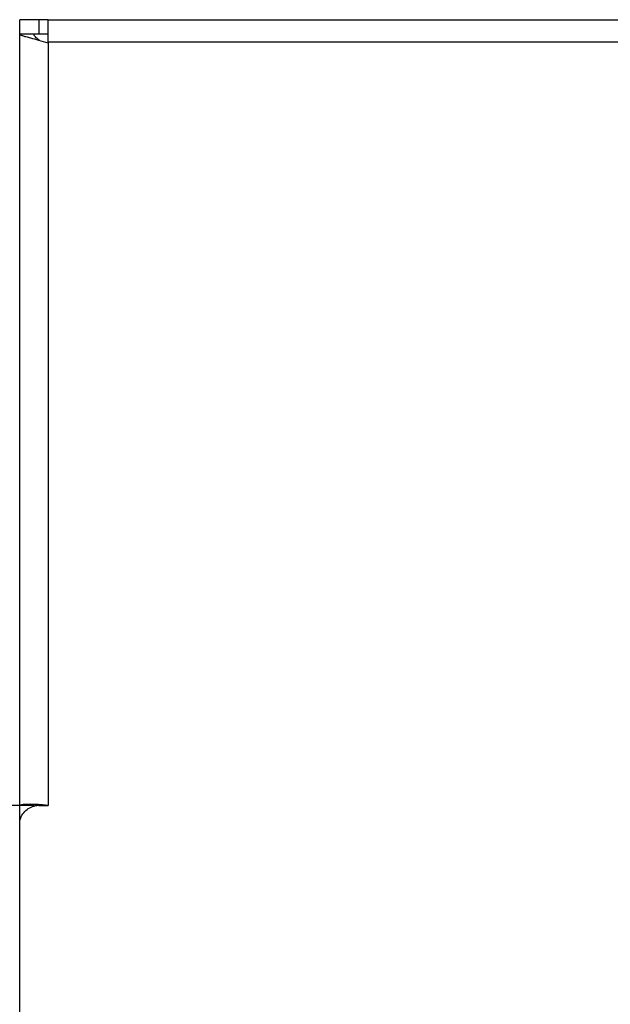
# Model space of a CAD drawing. Extents: x -1817 to 1181, y 8 to 1522.
# Tile 7 of 66: x -972 to -910, y 356 to 460. Entities that reach past the tile are written whole.
import ezdxf

# ---------------------------------------------------------------- set-up
doc = ezdxf.new("R2010")
doc.units = 0
doc.header["$LTSCALE"] = 65.395
doc.layers.get('0').update_dxf_attribs({"linetype": 'CONTINUOUS'})

msp = doc.modelspace()

# ---------------------------------------------------------------- linework, layer by layer
at = {"color": 6, "linetype": 'CONTINUOUS'}
for p, q in [((-972.1, 344.07), (-972.1, 460.25)), ((-970.1, 460.25), (-972.1, 460.25)), ((-969.1, 460.25), (-804.1, 460.25)), ((-970.6, 458.75), (-970.1, 458.75)), ((-969.12, 457.81), (-969.1, 457.81)), ((-970.6, 377.32), (-970.6, 377.51))]:
    msp.add_line(p, q, dxfattribs=at)
at = {"color": 2, "linetype": 'CONTINUOUS'}
for p, q in [((-970.1, 460.25), (-970.1, 458.75)), ((-969.1, 460.25), (-970.1, 460.25)), ((-969.1, 457.81), (-969.1, 460.25)), ((-972.1, 458.75), (-970.6, 458.75)), ((-970.1, 458.75), (-969.1, 458.75)), ((-970.6, 377.38), (-973.6, 377.38)), ((-970.1, 377.38), (-969.1, 377.38))]:
    msp.add_line(p, q, dxfattribs=at)
at = {"color": 9, "linetype": 'CONTINUOUS'}
for p, q in [((-804.1, 457.88), (-969.1, 457.88)), ((-969.1, 457.81), (-969.1, 377.38))]:
    msp.add_line(p, q, dxfattribs=at)
at = {"color": 6, "linetype": 'CONTINUOUS'}
msp.add_arc((-970.1, 375.34), 2.05, 90.0204, 103.7344, dxfattribs=at)
for points, knots in [([(-972.1, 458.75), (-972.1, 458.74), (-972.09, 458.71), (-972.06, 458.69), (-972.01, 458.65), (-971.92, 458.62), (-971.79, 458.57), (-971.63, 458.52), (-971.35, 458.44), (-971.13, 458.38), (-970.97, 458.34)], [0, 0, 0, 0, 0.037885, 0.063912, 0.096127, 0.180712, 0.292973, 0.432467, 0.597992, 1, 1, 1, 1]), ([(-970.97, 458.34), (-970.68, 458.27), (-970.06, 458.1), (-969.45, 457.92), (-969.12, 457.81)], [0, 0, 0, 0, 0.467784, 1, 1, 1, 1]), ([(-970.02, 458.09), (-970.1, 458.14), (-970.25, 458.25), (-970.44, 458.42), (-970.57, 458.58), (-970.6, 458.7), (-970.6, 458.75)], [0, 0, 0, 0, 0.331938, 0.605548, 0.822255, 1, 1, 1, 1]), ([(-972.1, 375.43), (-972.1, 375.64), (-972.03, 376.08), (-971.7, 376.66), (-971.21, 377.1), (-970.8, 377.27), (-970.59, 377.33)], [0, 0, 0, 0, 0.247877, 0.496871, 0.747616, 1, 1, 1, 1])]:
    msp.add_open_spline(points, degree=3, knots=knots, dxfattribs=at)
at = {"color": 2, "linetype": 'CONTINUOUS'}
for points, knots in [([(-969.1, 377.38), (-969.29, 377.41), (-969.68, 377.45), (-970.23, 377.5), (-970.75, 377.52), (-971.19, 377.52), (-971.56, 377.5), (-971.81, 377.48), (-971.96, 377.45), (-972.03, 377.43), (-972.07, 377.42), (-972.09, 377.41), (-972.1, 377.39), (-972.1, 377.38)], [0, 0, 0, 0, 0.194416, 0.380713, 0.552049, 0.702112, 0.825386, 0.917426, 0.950739, 0.975293, 0.984318, 0.99127, 1, 1, 1, 1]), ([(-970.6, 377.38), (-970.6, 377.38), (-970.59, 377.37), (-970.57, 377.37), (-970.53, 377.36), (-970.5, 377.35), (-970.49, 377.35)], [0, 0, 0, 0, 0.090861, 0.281819, 0.58487, 1, 1, 1, 1])]:
    msp.add_open_spline(points, degree=3, knots=knots, dxfattribs=at)

doc.saveas('drawing.dxf')
